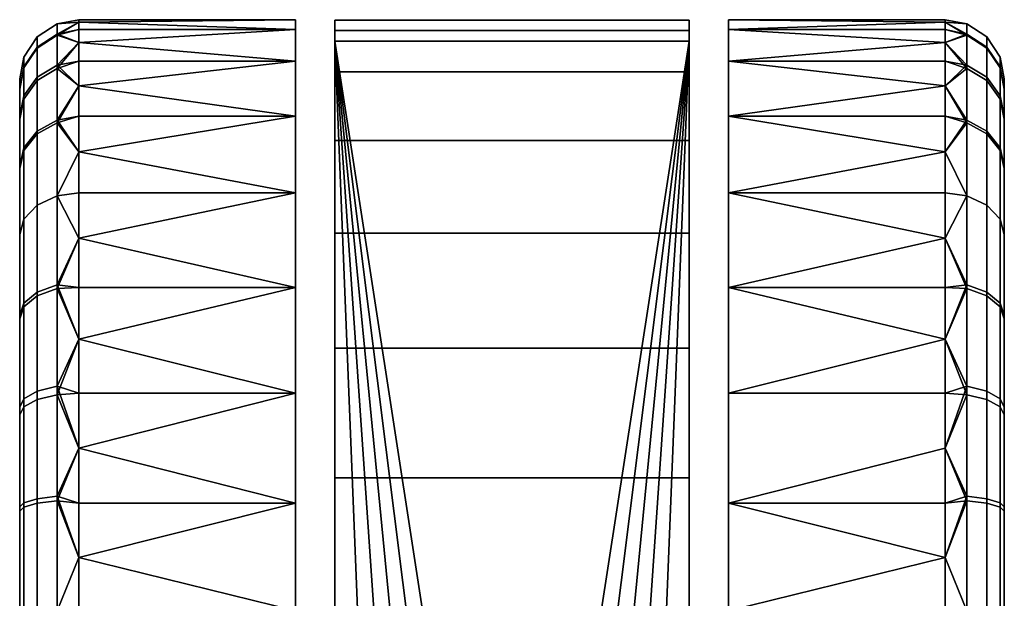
# Model space of a CAD drawing. Header units: millimetres. Extents: x -302 to 302, y -535 to 288.
# Tile 135 of 135: x 214 to 264, y 258 to 288. Entities that reach past the tile are written whole.
import ezdxf

# ---------------------------------------------------------------- set-up
doc = ezdxf.new("R2010")
doc.units = ezdxf.units.MM
for name, color, linetype in [('kolecka', 250, 'Continuous'), ('koleckadisk', 7, 'Continuous'), ('koleckaram', 7, 'Continuous')]:
    doc.layers.add(name, color=color, linetype=linetype)

msp = doc.modelspace()

# ---------------------------------------------------------------- meshes
at = {"layer": 'kolecka'}
mesh = msp.add_polyface(dxfattribs=at)
corners = [(228.002, 273.918, 4.89), (217.002, 273.918, 4.89), (217.002, 276.411, 6.709), (217.002, 271.281, 3.351), (217.002, 268.545, 2.106), (228.002, 268.545, 2.106), (217.002, 265.757, 1.158), (228.002, 278.715, 8.787), (217.002, 278.715, 8.787), (217.002, 280.793, 11.091), (228.002, 282.612, 13.584), (217.002, 282.612, 13.584), (217.002, 284.151, 16.221), (228.002, 285.396, 18.957), (217.002, 285.396, 18.957), (228.002, 287.001, 24.541), (217.002, 286.344, 21.745), (217.002, 287.001, 24.541), (228.002, 287.001, 35.459), (217.002, 287.381, 32.696), (217.002, 287.001, 35.459), (217.002, 287.502, 30), (228.002, 287.502, 30), (217.002, 287.381, 27.304), (228.002, 285.396, 41.043), (217.002, 286.344, 38.255), (217.002, 285.396, 41.043), (215.897, 274.052, 5.232), (215.897, 278.567, 8.935), (215.897, 282.399, 13.646), (215.897, 285.201, 19.034), (215.897, 286.763, 24.419), (215.897, 287.292, 30), (215.897, 286.718, 35.812), (215.897, 285.025, 41.4), (215.897, 282.27, 46.549), (217.002, 282.612, 46.416), (217.002, 284.151, 43.779), (217.002, 280.793, 48.909), (215.897, 278.567, 51.065), (217.002, 276.411, 53.291), (217.002, 278.715, 51.213), (215.897, 273.856, 54.898), (217.002, 273.918, 55.11), (215.897, 268.468, 57.698), (217.002, 268.545, 57.894), (217.002, 271.281, 56.649), (217.002, 265.757, 58.842), (215.897, 263.084, 59.261), (217.002, 260.198, 59.879), (217.002, 262.961, 59.499)]
mesh.append_faces([[corners[k] for k in face] for face in [(0, 1, 2, 2), (0, 3, 1, 1), (4, 5, 6, 6), (7, 2, 8, 8), (7, 8, 9, 9), (10, 11, 12, 12), (13, 12, 14, 14), (11, 10, 9, 9), (15, 16, 17, 17), (18, 19, 20, 20), (21, 22, 23, 23), (24, 25, 26, 26), (27, 2, 1, 1), (28, 8, 2, 2), (29, 11, 9, 9), (29, 12, 11, 11), (28, 9, 8, 8), (27, 1, 3, 3), (30, 16, 14, 14), (31, 17, 16, 16), (32, 21, 23, 23), (32, 19, 21, 21), (31, 23, 17, 17), (33, 25, 20, 20), (34, 26, 25, 25), (35, 36, 37, 37), (35, 38, 36, 36), (34, 37, 26, 26), (33, 20, 19, 19), (30, 14, 12, 12), (39, 40, 41, 41), (42, 43, 40, 40), (44, 45, 46, 46), (44, 47, 45, 45), (42, 46, 43, 43), (48, 49, 50, 50)]])
mesh = msp.add_polyface(dxfattribs=at)
corners = [(228.002, 257.502), (217.002, 260.198, 0.121), (217.002, 262.961, 0.501), (228.002, 262.961, 0.501), (217.002, 265.757, 1.158), (228.002, 268.545, 2.106), (217.002, 268.545, 2.106), (217.002, 271.281, 3.351), (228.002, 273.918, 4.89), (228.002, 278.715, 8.787), (217.002, 276.411, 6.709), (228.002, 282.612, 13.584), (217.002, 280.793, 11.091), (228.002, 285.396, 18.957), (217.002, 284.151, 16.221), (228.002, 287.001, 24.541), (217.002, 287.001, 24.541), (217.002, 287.381, 27.304), (228.002, 287.502, 30), (217.002, 287.502, 30), (217.002, 287.381, 32.696), (228.002, 287.001, 35.459), (217.002, 285.396, 18.957), (217.002, 286.344, 21.745), (228.002, 285.396, 41.043), (217.002, 285.396, 41.043), (217.002, 284.151, 43.779), (228.002, 282.612, 46.416), (217.002, 282.612, 46.416), (217.002, 280.793, 48.909), (228.002, 278.715, 51.213), (228.002, 273.918, 55.11), (217.002, 273.918, 55.11), (217.002, 271.281, 56.649), (228.002, 268.545, 57.894), (217.002, 268.545, 57.894), (217.002, 265.757, 58.842), (228.002, 262.961, 59.499), (217.002, 278.715, 51.213), (217.002, 276.411, 53.291), (217.002, 287.001, 35.459), (217.002, 286.344, 38.255), (217.002, 260.198, 59.879), (217.002, 257.502, 60), (228.002, 257.502, 60), (217.002, 262.961, 59.499), (228.002, 273.918, 4.89), (228.002, 262.961, 0.501), (228.002, 268.545, 2.106), (228.002, 278.715, 8.787), (228.002, 282.612, 13.584), (228.002, 287.001, 24.541), (228.002, 285.396, 18.957), (228.002, 287.001, 35.459), (228.002, 287.502, 30), (228.002, 262.961, 59.499), (228.002, 273.918, 55.11), (228.002, 268.545, 57.894), (228.002, 257.502, 60), (228.002, 252.043, 59.499), (228.002, 282.612, 46.416), (228.002, 285.396, 41.043), (228.002, 278.715, 51.213), (250.002, 241.086, 55.11), (250.002, 252.043, 59.499), (250.002, 273.918, 55.11)]
mesh.append_faces([[corners[k] for k in face] for face in [(0, 1, 2, 3), (3, 2, 4, 5), (5, 6, 7, 8), (9, 8, 10, 10), (11, 9, 12, 12), (13, 11, 14, 14), (15, 16, 17, 18), (18, 19, 20, 21), (13, 22, 23, 15), (24, 25, 26, 27), (27, 28, 29, 30), (31, 32, 33, 34), (34, 35, 36, 37), (30, 38, 39, 31), (21, 40, 41, 24), (37, 42, 43, 44), (30, 29, 38, 38), (28, 27, 26, 26), (31, 39, 32, 32), (37, 45, 42, 42), (45, 37, 36, 36), (35, 34, 33, 33), (46, 47, 48, 48), (49, 50, 46, 46), (51, 50, 52, 52), (53, 46, 51, 51), (50, 51, 46, 46), (54, 53, 51, 51), (55, 56, 57, 57), (58, 59, 55, 55), (59, 56, 55, 55), (60, 53, 61, 61), (60, 62, 56, 56), (53, 60, 56, 56), (56, 46, 53, 53), (63, 64, 65, 65)]])
mesh = msp.add_polyface(dxfattribs=at)
corners = [(250.002, 278.715, 8.787), (250.002, 282.612, 13.584), (261.002, 280.793, 11.091), (261.002, 278.715, 8.787), (250.002, 285.396, 18.957), (261.002, 284.151, 16.221), (250.002, 287.001, 24.541), (250.002, 287.502, 30), (261.002, 287.381, 27.304), (261.002, 287.001, 24.541), (250.002, 287.001, 35.459), (261.002, 287.381, 32.696), (261.002, 287.502, 30), (261.002, 286.344, 21.745), (261.002, 285.396, 18.957), (250.002, 285.396, 41.043), (250.002, 282.612, 46.416), (261.002, 284.151, 43.779), (261.002, 285.396, 41.043), (250.002, 278.715, 51.213), (261.002, 280.793, 48.909), (261.002, 282.612, 46.416), (261.002, 286.344, 38.255), (261.002, 287.001, 35.459), (261.002, 282.612, 13.584), (261.002, 278.715, 51.213), (262.106, 282.399, 13.646), (262.106, 278.567, 8.935), (262.106, 285.201, 19.034), (262.106, 286.763, 24.419), (262.106, 287.292, 30), (262.106, 286.718, 35.812), (262.106, 285.025, 41.4), (262.106, 282.27, 46.549), (250.002, 278.715, 8.787), (250.002, 273.918, 4.89), (250.002, 282.612, 13.584), (250.002, 287.001, 24.541), (250.002, 285.396, 18.957), (250.002, 287.001, 35.459), (250.002, 287.502, 30), (250.002, 282.612, 46.416), (250.002, 285.396, 41.043), (250.002, 273.918, 55.11), (250.002, 278.715, 51.213)]
mesh.append_faces([[corners[k] for k in face] for face in [(0, 1, 2, 3), (4, 5, 1, 1), (6, 7, 8, 9), (7, 10, 11, 12), (4, 6, 13, 14), (15, 16, 17, 18), (16, 19, 20, 21), (10, 15, 22, 23), (1, 5, 24, 24), (4, 14, 5, 5), (24, 2, 1, 1), (6, 9, 13, 13), (10, 23, 11, 11), (12, 8, 7, 7), (15, 18, 22, 22), (19, 25, 20, 20), (21, 17, 16, 16), (26, 2, 24, 24), (26, 24, 5, 5), (27, 3, 2, 2), (28, 14, 13, 13), (29, 13, 9, 9), (30, 8, 12, 12), (30, 12, 11, 11), (29, 9, 8, 8), (31, 23, 22, 22), (32, 22, 18, 18), (33, 17, 21, 21), (34, 35, 36, 36), (37, 38, 36, 36), (39, 37, 35, 35), (36, 35, 37, 37), (40, 37, 39, 39), (41, 42, 39, 39), (41, 43, 44, 44), (39, 43, 41, 41)]])
mesh = msp.add_polyface(dxfattribs=at)
corners = [(214.881, 278.095, 9.407), (215.897, 278.567, 8.935), (215.897, 274.052, 5.232), (214.881, 273.681, 5.787), (214.881, 281.841, 14.013), (215.897, 282.399, 13.646), (214.213, 280.991, 14.571), (214.213, 277.375, 10.127), (214.002, 280.068, 15.177), (214.002, 276.594, 10.907), (214.881, 284.58, 19.28), (215.897, 285.201, 19.034), (214.213, 283.634, 19.654), (214.002, 282.607, 20.061), (214.881, 286.107, 24.544), (215.897, 286.763, 24.419), (214.213, 285.108, 24.734), (214.002, 284.023, 24.941), (214.881, 286.625, 30), (215.897, 287.292, 30), (214.213, 285.607, 30), (214.002, 284.503, 30), (214.881, 286.063, 35.681), (215.897, 286.718, 35.812), (214.213, 285.066, 35.483), (214.002, 283.983, 35.267), (214.881, 284.408, 41.145), (215.897, 285.025, 41.4), (214.213, 283.468, 40.755), (214.002, 282.448, 40.333), (214.881, 281.715, 46.178), (215.897, 282.27, 46.549), (214.213, 280.869, 45.613), (214.002, 279.951, 45), (214.881, 278.095, 50.593), (215.897, 278.567, 51.065), (214.213, 277.375, 49.873), (214.002, 276.595, 49.093), (214.881, 273.49, 54.34), (215.897, 273.856, 54.898), (217.002, 276.411, 6.709), (217.002, 280.793, 11.091), (217.002, 286.344, 21.745), (217.002, 287.381, 27.304), (217.002, 286.344, 38.255), (217.002, 284.151, 43.779), (217.002, 287.381, 32.696), (217.002, 284.151, 16.221), (217.002, 276.411, 53.291), (217.002, 278.715, 51.213), (217.002, 280.793, 48.909)]
mesh.append_faces([[corners[k] for k in face] for face in [(0, 1, 2, 3), (4, 5, 1, 0), (6, 4, 0, 7), (8, 6, 7, 9), (10, 11, 5, 4), (12, 10, 4, 6), (13, 12, 6, 8), (14, 15, 11, 10), (16, 14, 10, 12), (17, 16, 12, 13), (18, 19, 15, 14), (20, 18, 14, 16), (21, 20, 16, 17), (22, 23, 19, 18), (24, 22, 18, 20), (25, 24, 20, 21), (26, 27, 23, 22), (28, 26, 22, 24), (29, 28, 24, 25), (30, 31, 27, 26), (32, 30, 26, 28), (33, 32, 28, 29), (34, 35, 31, 30), (36, 34, 30, 32), (37, 36, 32, 33), (38, 39, 35, 34), (1, 40, 2, 2), (5, 41, 1, 1), (15, 42, 11, 11), (19, 43, 15, 15), (27, 44, 23, 23), (31, 45, 27, 27), (19, 23, 46, 46), (5, 11, 47, 47), (39, 48, 35, 35), (35, 49, 50, 31)]])
mesh = msp.add_polyface(dxfattribs=at)
corners = [(250.002, 268.545, 2.106), (250.002, 273.918, 4.89), (261.002, 271.281, 3.351), (261.002, 268.545, 2.106), (261.002, 276.411, 6.709), (261.002, 273.918, 4.89), (250.002, 278.715, 8.787), (250.002, 273.918, 55.11), (250.002, 268.545, 57.894), (261.002, 271.281, 56.649), (261.002, 273.918, 55.11), (250.002, 278.715, 51.213), (261.002, 276.411, 53.291), (261.002, 278.715, 51.213), (261.002, 278.715, 8.787), (261.002, 268.545, 57.894), (263.123, 273.681, 5.787), (263.123, 268.647, 3.095), (262.106, 268.903, 2.477), (262.106, 274.052, 5.232), (263.791, 273.116, 6.633), (263.791, 268.258, 4.034), (264.002, 272.502, 7.551), (264.002, 267.835, 5.054), (263.123, 278.095, 9.407), (262.106, 278.567, 8.935), (263.791, 277.375, 10.127), (264.002, 276.594, 10.907), (263.123, 273.49, 54.34), (263.123, 278.095, 50.593), (262.106, 278.567, 51.065), (262.106, 273.856, 54.898), (263.791, 272.931, 53.49), (263.791, 277.375, 49.873), (264.002, 272.325, 52.567), (264.002, 276.595, 49.093), (263.123, 268.222, 57.077), (262.106, 268.468, 57.698), (263.791, 267.847, 56.131), (264.002, 267.441, 55.104), (261.002, 265.757, 1.158), (250.002, 262.961, 59.499), (250.002, 268.545, 57.894), (250.002, 273.918, 55.11), (250.002, 287.001, 35.459), (250.002, 273.918, 4.89)]
mesh.append_faces([[corners[k] for k in face] for face in [(0, 1, 2, 3), (1, 4, 5, 5), (1, 5, 2, 2), (6, 4, 1, 1), (7, 8, 9, 10), (11, 7, 12, 13), (6, 14, 4, 4), (7, 10, 12, 12), (15, 9, 8, 8), (16, 17, 18, 19), (20, 21, 17, 16), (22, 23, 21, 20), (24, 16, 19, 25), (26, 20, 16, 24), (27, 22, 20, 26), (28, 29, 30, 31), (32, 33, 29, 28), (34, 35, 33, 32), (36, 28, 31, 37), (38, 32, 28, 36), (39, 34, 32, 38), (18, 40, 3, 3), (18, 3, 2, 2), (19, 5, 4, 4), (25, 4, 14, 14), (19, 2, 5, 5), (25, 19, 4, 4), (18, 2, 19, 19), (30, 13, 12, 12), (31, 12, 10, 10), (37, 9, 15, 15), (31, 10, 9, 9), (31, 30, 12, 12), (37, 31, 9, 9), (41, 42, 43, 43), (43, 44, 45, 45)]])
mesh = msp.add_polyface(dxfattribs=at)
corners = [(263.123, 281.841, 14.013), (263.123, 278.095, 9.407), (262.106, 278.567, 8.935), (262.106, 282.399, 13.646), (263.791, 280.991, 14.571), (263.791, 277.375, 10.127), (264.002, 280.068, 15.177), (264.002, 276.594, 10.907), (263.123, 284.58, 19.28), (262.106, 285.201, 19.034), (263.791, 283.634, 19.654), (264.002, 282.607, 20.061), (263.123, 286.107, 24.544), (262.106, 286.763, 24.419), (263.791, 285.108, 24.734), (264.002, 284.023, 24.941), (263.123, 286.625, 30), (262.106, 287.292, 30), (263.791, 285.607, 30), (264.002, 284.503, 30), (263.123, 286.063, 35.681), (262.106, 286.718, 35.812), (263.791, 285.066, 35.483), (264.002, 283.983, 35.267), (263.123, 284.408, 41.145), (262.106, 285.025, 41.4), (263.791, 283.468, 40.755), (264.002, 282.448, 40.333), (263.123, 281.715, 46.178), (262.106, 282.27, 46.549), (263.791, 280.869, 45.613), (264.002, 279.951, 45), (263.123, 278.095, 50.593), (262.106, 278.567, 51.065), (263.791, 277.375, 49.873), (264.002, 276.595, 49.093), (261.002, 282.612, 46.416), (261.002, 280.793, 48.909), (261.002, 285.396, 41.043), (261.002, 284.151, 43.779), (261.002, 287.381, 32.696), (261.002, 287.001, 35.459), (261.002, 284.151, 16.221), (261.002, 285.396, 18.957), (261.002, 280.793, 11.091), (261.002, 286.344, 21.745), (261.002, 287.381, 27.304), (261.002, 286.344, 38.255), (261.002, 278.715, 51.213)]
mesh.append_faces([[corners[k] for k in face] for face in [(0, 1, 2, 3), (4, 5, 1, 0), (6, 7, 5, 4), (8, 0, 3, 9), (10, 4, 0, 8), (11, 6, 4, 10), (12, 8, 9, 13), (14, 10, 8, 12), (15, 11, 10, 14), (16, 12, 13, 17), (18, 14, 12, 16), (19, 15, 14, 18), (20, 16, 17, 21), (22, 18, 16, 20), (23, 19, 18, 22), (24, 20, 21, 25), (26, 22, 20, 24), (27, 23, 22, 26), (28, 24, 25, 29), (30, 26, 24, 28), (31, 27, 26, 30), (32, 28, 29, 33), (34, 30, 28, 32), (35, 31, 30, 34), (29, 36, 37, 37), (25, 38, 39, 39), (21, 40, 41, 41), (9, 42, 43, 43), (3, 2, 44, 44), (13, 9, 45, 45), (17, 13, 46, 46), (25, 21, 47, 47), (29, 25, 39, 39), (17, 40, 21, 21), (3, 42, 9, 9), (33, 29, 37, 48)]])
mesh = msp.add_polyface(dxfattribs=at)
corners = [(214.881, 263.183, 1.439), (215.897, 263.314, 0.783), (215.897, 257.502, 0.211), (214.881, 257.502, 0.879), (214.213, 262.985, 2.436), (214.213, 257.502, 1.896), (214.002, 262.77, 3.519), (214.002, 257.502, 3), (214.881, 268.647, 3.095), (215.897, 268.903, 2.477), (214.213, 268.258, 4.034), (214.002, 267.835, 5.054), (214.881, 273.681, 5.787), (215.897, 274.052, 5.232), (214.213, 273.116, 6.633), (214.002, 272.502, 7.551), (214.213, 277.375, 10.127), (214.881, 278.095, 9.407), (214.002, 276.594, 10.907), (214.213, 272.931, 53.49), (214.881, 273.49, 54.34), (214.881, 278.095, 50.593), (214.213, 277.375, 49.873), (214.002, 272.325, 52.567), (214.002, 276.595, 49.093), (214.881, 268.222, 57.077), (215.897, 268.468, 57.698), (215.897, 273.856, 54.898), (214.213, 267.847, 56.131), (214.002, 267.441, 55.104), (214.881, 262.958, 58.605), (215.897, 263.084, 59.261), (214.213, 262.768, 57.606), (214.002, 262.561, 56.521), (214.881, 257.502, 59.122), (215.897, 257.502, 59.79), (214.213, 257.502, 58.105), (214.002, 257.502, 57.001), (217.002, 260.198, 0.121), (217.002, 257.502), (217.002, 262.961, 0.501), (217.002, 268.545, 2.106), (217.002, 265.757, 1.158), (217.002, 271.281, 3.351), (217.002, 271.281, 56.649), (217.002, 257.502, 60), (217.002, 260.198, 59.879), (217.002, 265.757, 58.842), (217.002, 262.961, 59.499)]
mesh.append_faces([[corners[k] for k in face] for face in [(0, 1, 2, 3), (4, 0, 3, 5), (6, 4, 5, 7), (8, 9, 1, 0), (10, 8, 0, 4), (11, 10, 4, 6), (12, 13, 9, 8), (14, 12, 8, 10), (15, 14, 10, 11), (16, 17, 12, 14), (18, 16, 14, 15), (19, 20, 21, 22), (23, 19, 22, 24), (25, 26, 27, 20), (28, 25, 20, 19), (29, 28, 19, 23), (30, 31, 26, 25), (32, 30, 25, 28), (33, 32, 28, 29), (34, 35, 31, 30), (36, 34, 30, 32), (37, 36, 32, 33), (2, 38, 39, 39), (1, 40, 38, 38), (9, 41, 42, 42), (9, 43, 41, 41), (1, 42, 40, 40), (1, 38, 2, 2), (9, 42, 1, 1), (9, 13, 43, 43), (26, 44, 27, 27), (45, 46, 35, 35), (31, 35, 46, 46), (47, 26, 31, 31), (48, 47, 31, 31)]])
mesh = msp.add_polyface(dxfattribs=at)
corners = [(217.002, 260.198, 0.121), (228.002, 257.502), (217.002, 257.502), (217.002, 257.502, 60), (217.002, 254.806, 59.879), (228.002, 257.502, 60), (228.002, 252.043, 59.499), (217.002, 252.043, 59.499), (217.002, 249.247, 58.842), (217.002, 246.459, 57.894), (228.002, 246.459, 57.894), (228.002, 246.459, 2.106), (217.002, 246.459, 2.106), (217.002, 249.247, 1.158), (228.002, 252.043, 0.501), (217.002, 252.043, 0.501), (217.002, 254.806, 0.121), (214.881, 251.821, 58.561), (215.897, 251.691, 59.216), (215.897, 257.502, 59.79), (214.881, 257.502, 59.122), (214.213, 252.019, 57.563), (214.213, 257.502, 58.105), (214.002, 252.235, 56.48), (214.002, 257.502, 57.001), (214.881, 246.358, 56.906), (215.897, 246.102, 57.523), (214.213, 246.747, 55.966), (214.002, 247.169, 54.946), (214.881, 252.046, 1.395), (215.897, 251.921, 0.738), (215.897, 246.537, 2.302), (214.881, 246.782, 2.923), (214.213, 252.237, 2.394), (214.213, 247.157, 3.869), (214.002, 252.443, 3.478), (214.002, 247.563, 4.895), (214.881, 257.502, 0.879), (215.897, 257.502, 0.211), (214.213, 257.502, 1.896), (214.002, 257.502, 3), (228.002, 262.961, 0.501), (228.002, 241.086, 4.89), (228.002, 252.043, 0.501), (228.002, 241.086, 55.11), (228.002, 273.918, 4.89), (228.002, 273.918, 55.11), (228.002, 252.043, 59.499), (228.002, 257.502)]
mesh.append_faces([[corners[k] for k in face] for face in [(0, 1, 2, 2), (3, 4, 5, 5), (6, 5, 4, 4), (6, 4, 7, 7), (6, 8, 9, 10), (6, 7, 8, 8), (11, 12, 13, 14), (14, 15, 16, 1), (14, 13, 15, 15), (1, 16, 2, 2), (17, 18, 19, 20), (21, 17, 20, 22), (23, 21, 22, 24), (25, 26, 18, 17), (27, 25, 17, 21), (28, 27, 21, 23), (29, 30, 31, 32), (33, 29, 32, 34), (35, 33, 34, 36), (37, 38, 30, 29), (39, 37, 29, 33), (40, 39, 33, 35), (18, 7, 4, 4), (18, 8, 7, 7), (26, 9, 8, 8), (18, 4, 19, 19), (26, 8, 18, 18), (30, 15, 13, 13), (38, 2, 16, 16), (38, 16, 15, 30), (13, 31, 30, 30), (3, 19, 4, 4), (41, 42, 43, 43), (44, 42, 45, 45), (44, 46, 47, 47), (48, 41, 43, 43)]])
mesh = msp.add_polyface(dxfattribs=at)
corners = [(228.002, 273.918, 4.89), (228.002, 273.918, 55.11), (228.002, 241.086, 55.11), (228.002, 262.961, 0.501), (228.002, 241.086, 4.89), (250.002, 252.043, 59.499), (261.002, 254.806, 59.879), (250.002, 257.502, 60), (250.002, 246.459, 57.894), (261.002, 246.459, 57.894), (261.002, 249.247, 58.842), (250.002, 241.086, 55.11), (261.002, 243.723, 56.649), (250.002, 236.289, 51.213), (261.002, 238.593, 53.291), (261.002, 241.086, 55.11), (261.002, 236.289, 51.213), (250.002, 232.392, 46.416), (261.002, 234.211, 48.909), (250.002, 229.608, 41.043), (261.002, 230.854, 43.779), (261.002, 232.392, 46.416), (250.002, 228.003, 35.459), (250.002, 227.502, 30), (261.002, 227.624, 32.696), (261.002, 228.003, 35.459), (250.002, 228.003, 24.541), (261.002, 227.624, 27.304), (261.002, 227.502, 30), (261.002, 228.66, 38.255), (261.002, 229.608, 41.043), (250.002, 229.608, 18.957), (250.002, 232.392, 13.584), (261.002, 230.854, 16.221), (261.002, 229.608, 18.957), (250.002, 236.289, 8.787), (261.002, 236.289, 8.787), (261.002, 234.211, 11.091), (250.002, 241.086, 4.89), (250.002, 246.459, 2.106), (261.002, 243.723, 3.351), (261.002, 241.086, 4.89), (250.002, 252.043, 0.501), (261.002, 249.247, 1.158), (261.002, 246.459, 2.106), (261.002, 238.593, 6.709), (261.002, 228.66, 21.745), (261.002, 228.003, 24.541), (250.002, 257.502), (261.002, 254.806, 0.121), (261.002, 252.043, 0.501), (261.002, 232.392, 13.584), (250.002, 241.086, 4.89), (250.002, 232.392, 13.584), (250.002, 228.003, 24.541), (250.002, 229.608, 18.957), (250.002, 236.289, 8.787), (250.002, 262.961, 0.501), (250.002, 252.043, 0.501), (250.002, 246.459, 2.106), (250.002, 241.086, 55.11), (250.002, 273.918, 4.89), (250.002, 228.003, 35.459), (250.002, 232.392, 46.416), (250.002, 229.608, 41.043), (250.002, 227.502, 30), (250.002, 236.289, 51.213), (250.002, 246.459, 57.894), (250.002, 252.043, 59.499), (250.002, 257.502, 60), (250.002, 262.961, 59.499)]
mesh.append_faces([[corners[k] for k in face] for face in [(0, 1, 2, 2), (3, 0, 4, 4), (5, 6, 7, 7), (5, 8, 9, 10), (8, 11, 12, 9), (11, 13, 14, 15), (16, 14, 13, 13), (13, 17, 18, 16), (17, 19, 20, 21), (22, 23, 24, 25), (23, 26, 27, 28), (19, 22, 29, 30), (31, 32, 33, 34), (32, 35, 36, 37), (38, 39, 40, 41), (39, 42, 43, 44), (35, 38, 45, 36), (26, 31, 46, 47), (42, 48, 49, 50), (25, 29, 22, 22), (37, 51, 32, 32), (52, 53, 54, 54), (53, 55, 54, 54), (52, 56, 53, 53), (57, 58, 52, 52), (58, 59, 52, 52), (54, 60, 52, 52), (60, 61, 52, 52), (60, 62, 63, 63), (62, 64, 63, 63), (62, 54, 65, 65), (60, 63, 66, 66), (60, 67, 68, 68), (62, 60, 54, 54), (69, 70, 68, 68)]])
mesh = msp.add_polyface(dxfattribs=at)
corners = [(261.002, 260.198, 0.121), (261.002, 257.502), (250.002, 257.502), (250.002, 262.961, 0.501), (261.002, 262.961, 0.501), (250.002, 268.545, 2.106), (261.002, 268.545, 2.106), (261.002, 265.757, 1.158), (250.002, 268.545, 57.894), (250.002, 262.961, 59.499), (261.002, 265.757, 58.842), (261.002, 268.545, 57.894), (250.002, 257.502, 60), (261.002, 257.502, 60), (261.002, 260.198, 59.879), (261.002, 262.961, 59.499), (263.123, 263.183, 1.439), (263.123, 257.502, 0.879), (262.106, 257.502, 0.211), (262.106, 263.314, 0.783), (263.791, 262.985, 2.436), (263.791, 257.502, 1.896), (264.002, 262.77, 3.519), (264.002, 257.502, 3), (263.123, 268.647, 3.095), (262.106, 268.903, 2.477), (263.791, 268.258, 4.034), (264.002, 267.835, 5.054), (263.123, 262.958, 58.605), (263.123, 268.222, 57.077), (262.106, 268.468, 57.698), (262.106, 263.084, 59.261), (263.791, 262.768, 57.606), (263.791, 267.847, 56.131), (264.002, 262.561, 56.521), (264.002, 267.441, 55.104), (263.123, 257.502, 59.122), (262.106, 257.502, 59.79), (263.791, 257.502, 58.105), (264.002, 257.502, 57.001), (250.002, 257.502), (250.002, 252.043, 0.501), (250.002, 262.961, 0.501), (250.002, 273.918, 4.89), (250.002, 268.545, 2.106), (250.002, 241.086, 55.11), (250.002, 273.918, 55.11), (250.002, 252.043, 59.499), (250.002, 262.961, 59.499), (250.002, 241.086, 4.89)]
mesh.append_faces([[corners[k] for k in face] for face in [(0, 1, 2, 2), (2, 3, 4, 0), (3, 5, 6, 7), (3, 7, 4, 4), (8, 9, 10, 11), (9, 12, 13, 14), (9, 14, 15, 15), (15, 10, 9, 9), (16, 17, 18, 19), (20, 21, 17, 16), (22, 23, 21, 20), (24, 16, 19, 25), (26, 20, 16, 24), (27, 22, 20, 26), (28, 29, 30, 31), (32, 33, 29, 28), (34, 35, 33, 32), (36, 28, 31, 37), (38, 32, 28, 36), (39, 34, 32, 38), (18, 1, 0, 0), (19, 0, 4, 4), (19, 4, 7, 7), (19, 18, 0, 0), (25, 19, 7, 7), (30, 11, 10, 10), (31, 15, 14, 14), (13, 37, 14, 14), (31, 14, 37, 37), (10, 31, 30, 30), (15, 31, 10, 10), (40, 41, 42, 42), (43, 44, 42, 42), (43, 45, 46, 46), (47, 48, 46, 46), (42, 49, 43, 43)]])
at = {"layer": 'koleckadisk'}
mesh = msp.add_polyface(dxfattribs=at)
corners = [(264.002, 231.022, 24.733), (264.002, 232.556, 19.667), (264.002, 235.053, 15), (264.002, 230.501, 30), (264.002, 230.981, 35.059), (264.002, 242.679, 7.433), (264.002, 247.563, 4.895), (264.002, 252.443, 3.478), (264.002, 238.41, 10.907), (264.002, 252.235, 56.48), (264.002, 272.502, 7.551), (264.002, 234.935, 44.823), (264.002, 232.398, 39.939), (264.002, 242.502, 52.449), (264.002, 238.409, 49.092), (264.002, 247.169, 54.946), (264.002, 257.502, 57.001), (264.002, 262.561, 56.521), (264.002, 262.769, 3.519), (264.002, 267.835, 5.054), (264.002, 280.068, 15.177), (264.002, 284.023, 24.941), (264.002, 282.607, 20.061), (264.002, 276.594, 10.907), (264.002, 283.983, 35.267), (264.002, 272.325, 52.567), (264.002, 279.951, 45), (264.002, 276.595, 49.093), (264.002, 267.441, 55.104), (264.002, 282.448, 40.333), (264.002, 284.503, 30), (264.002, 257.502, 3), (214.002, 231.022, 24.733), (214.002, 235.053, 15), (214.002, 232.556, 19.667), (214.002, 230.501, 30), (214.002, 230.981, 35.059), (214.002, 242.679, 7.433), (214.002, 252.443, 3.478), (214.002, 247.563, 4.895), (214.002, 238.41, 10.907), (214.002, 252.235, 56.48), (214.002, 272.502, 7.551), (214.002, 234.935, 44.823), (214.002, 232.398, 39.939), (214.002, 238.409, 49.092), (214.002, 242.502, 52.449), (214.002, 247.169, 54.946), (214.002, 257.502, 57.001), (214.002, 262.561, 56.521), (214.002, 262.769, 3.519), (214.002, 267.835, 5.054), (214.002, 284.023, 24.941), (214.002, 280.068, 15.177), (214.002, 282.607, 20.061), (214.002, 276.594, 10.907), (214.002, 283.983, 35.267), (214.002, 272.325, 52.567), (214.002, 276.595, 49.093), (214.002, 279.951, 45), (214.002, 267.441, 55.104), (214.002, 282.448, 40.333), (214.002, 284.503, 30), (214.002, 257.502, 3)]
mesh.append_faces([[corners[k] for k in face] for face in [(0, 1, 2, 2), (3, 0, 4, 4), (5, 0, 2, 2), (5, 6, 7, 7), (4, 0, 5, 5), (5, 2, 8, 8), (9, 5, 10, 10), (11, 12, 4, 4), (11, 13, 14, 14), (13, 11, 4, 4), (9, 15, 13, 13), (5, 13, 4, 4), (5, 9, 13, 13), (16, 9, 17, 17), (7, 18, 5, 5), (10, 5, 18, 18), (18, 19, 10, 10), (10, 17, 9, 9), (10, 20, 21, 21), (20, 22, 21, 21), (23, 20, 10, 10), (10, 21, 24, 24), (25, 26, 27, 27), (25, 28, 17, 17), (10, 25, 17, 17), (10, 26, 25, 25), (24, 29, 26, 26), (10, 24, 26, 26), (24, 21, 30, 30), (31, 18, 7, 7), (32, 33, 34, 34), (35, 36, 32, 32), (37, 33, 32, 32), (37, 38, 39, 39), (36, 37, 32, 32), (37, 40, 33, 33), (41, 42, 37, 37), (43, 36, 44, 44), (43, 45, 46, 46), (46, 36, 43, 43), (41, 46, 47, 47), (37, 36, 46, 46), (37, 46, 41, 41), (48, 49, 41, 41), (38, 37, 50, 50), (42, 50, 37, 37), (50, 42, 51, 51), (42, 41, 49, 49), (42, 52, 53, 53), (53, 52, 54, 54), (55, 42, 53, 53), (42, 56, 52, 52), (57, 58, 59, 59), (57, 49, 60, 60), (42, 49, 57, 57), (42, 57, 59, 59), (56, 59, 61, 61), (42, 59, 56, 56), (56, 62, 52, 52), (63, 38, 50, 50)]])
at = {"layer": 'koleckaram'}
mesh = msp.add_polyface(dxfattribs=at)
corners = [(235.467, 242.538, 67), (237.089, 243.622, 67), (237.089, 243.622, 63), (235.467, 242.538, 63), (234.383, 240.916, 67), (234.383, 240.916, 63), (234.002, 239.002, 67), (234.002, 239.002, 63), (234.383, 237.089, 67), (234.383, 237.089, 63), (235.467, 235.467, 67), (235.467, 235.467, 63), (230.002, 227.473, 30.473), (230.002, 287.475, 28.713), (230.002, 227.502, 28.334), (230.002, 286.416, 22), (230.002, 228.009, 24.086), (230.002, 227.677, 26.202), (230.002, 286.961, 35.673), (230.002, 227.576, 32.606), (230.002, 227.809, 34.728), (230.002, 228.161, 36.822), (230.002, 284.853, 42.327), (230.002, 228.591, 38.9), (230.002, 229.052, 40.959), (230.002, 230.028, 45.049), (230.002, 281.377, 48.166), (230.002, 229.534, 43.012), (230.002, 230.533, 47.082), (230.002, 276.676, 53.073), (230.002, 231.562, 51.113), (230.002, 257.502, 60), (230.002, 231.044, 49.098), (230.002, 228.493, 22), (230.002, 243.361, 60), (230.002, 233.631, 59.066), (230.002, 233.873, 60), (229.599, 242.404, 60.605), (230.002, 243.361, 60), (229.627, 234.837, 60.563), (229.28, 241.347, 61.082), (229.321, 235.878, 61.021), (230.002, 233.873, 60), (229.104, 236.992, 61.347), (229.021, 239.605, 61.473), (229.074, 240.2, 61.392), (229.002, 239.002, 61.5), (229.002, 238.158, 61.5), (248.659, 236.424, 63), (239.002, 249.002, 63), (229.345, 236.424, 63), (229.704, 242.683, 63), (229.002, 239.002, 63), (231.931, 246.073, 63), (230.002, 286.416, 22), (239.002, 228.088, 22), (237.332, 228.102, 22), (229.002, 239.002, 63), (229.002, 239.002, 61.5), (229.002, 238.158, 61.5), (229.345, 236.424, 63), (229.104, 236.992, 61.347), (229.321, 235.878, 61.021), (229.021, 239.605, 61.473), (229.074, 240.2, 61.392), (229.704, 242.683, 63), (229.28, 241.347, 61.082), (230.716, 244.601, 60), (229.599, 242.404, 60.605), (230.002, 243.361, 60)]
mesh.append_faces([[corners[k] for k in face] for face in [(0, 1, 2, 3), (4, 0, 3, 5), (6, 4, 5, 7), (8, 6, 7, 9), (10, 8, 9, 11), (12, 13, 14, 14), (15, 16, 17, 17), (14, 13, 17, 17), (18, 19, 20, 20), (21, 18, 20, 20), (22, 21, 23, 23), (22, 23, 24, 24), (25, 26, 27, 27), (28, 29, 25, 25), (30, 31, 32, 32), (15, 33, 16, 16), (34, 35, 36, 36), (37, 38, 39, 39), (40, 37, 41, 41), (42, 39, 38, 38), (41, 37, 39, 39), (41, 43, 40, 40), (44, 45, 46, 46), (43, 46, 45, 45), (43, 47, 46, 46), (40, 43, 45, 45), (48, 49, 50, 50), (51, 52, 50, 50), (53, 51, 50, 50), (54, 55, 56, 56), (57, 58, 59, 59), (60, 61, 62, 62), (57, 59, 61, 61), (57, 61, 60, 60), (63, 57, 64, 64), (65, 64, 57, 57), (65, 66, 64, 64), (57, 63, 58, 58), (65, 67, 68, 68), (68, 67, 69, 69), (68, 66, 65, 65)]])
mesh = msp.add_polyface(dxfattribs=at)
corners = [(248.002, 227.473, 30.473), (248.002, 227.502, 28.334), (248.002, 287.475, 28.713), (248.002, 227.677, 26.202), (248.002, 228.161, 36.822), (248.002, 227.809, 34.728), (248.002, 286.961, 35.673), (248.002, 230.028, 45.049), (248.002, 229.534, 43.012), (248.002, 281.377, 48.166), (248.002, 230.533, 47.082), (248.002, 276.676, 53.073), (248.002, 257.502, 60), (248.002, 284.853, 42.327), (248.002, 229.052, 40.959), (248.002, 227.576, 32.606), (248.002, 286.416, 22), (248.002, 270.825, 56.879), (248.002, 264.254, 59.23), (230.002, 227.473, 30.473), (230.002, 227.576, 32.606), (230.002, 287.475, 28.713), (230.002, 229.052, 40.959), (230.002, 229.534, 43.012), (230.002, 281.377, 48.166), (230.002, 230.533, 47.082), (230.002, 257.502, 60), (230.002, 276.676, 53.073), (230.002, 230.028, 45.049), (230.002, 284.853, 42.327), (230.002, 286.961, 35.673), (230.002, 228.161, 36.822), (230.002, 286.416, 22), (230.002, 227.677, 26.202), (230.002, 264.254, 59.23), (230.002, 270.825, 56.879), (237.73, 248.921, 60), (239.002, 249.002, 60), (230.002, 257.502, 60), (248.002, 257.502, 60), (248.002, 287.475, 28.713), (248.002, 286.416, 22), (230.002, 286.416, 22), (230.002, 287.475, 28.713), (248.002, 284.853, 42.327), (248.002, 286.961, 35.673), (230.002, 286.961, 35.673), (230.002, 284.853, 42.327), (248.002, 281.377, 48.166), (230.002, 281.377, 48.166), (248.002, 270.825, 56.879), (248.002, 276.676, 53.073), (230.002, 276.676, 53.073), (230.002, 270.825, 56.879), (248.002, 264.254, 59.23), (230.002, 264.254, 59.23), (235.663, 228.144, 22), (233.995, 228.214, 22), (230.002, 286.416, 22), (237.332, 228.102, 22), (232.329, 228.311, 22), (230.002, 228.493, 22), (240.672, 228.102, 22), (239.002, 228.088, 22), (248.002, 286.416, 22), (242.341, 228.144, 22), (244.009, 228.214, 22)]
mesh.append_faces([[corners[k] for k in face] for face in [(0, 1, 2, 2), (1, 3, 2, 2), (4, 5, 6, 6), (7, 8, 9, 9), (10, 7, 11, 11), (10, 11, 12, 12), (11, 7, 9, 9), (13, 4, 6, 6), (9, 14, 13, 13), (6, 15, 2, 2), (2, 3, 16, 16), (12, 17, 18, 18), (12, 11, 17, 17), (19, 20, 21, 21), (22, 23, 24, 24), (25, 26, 27, 27), (27, 24, 28, 28), (29, 30, 31, 31), (24, 29, 22, 22), (30, 21, 20, 20), (21, 32, 33, 33), (26, 34, 35, 35), (26, 35, 27, 27), (36, 37, 38, 38), (39, 38, 37, 37), (40, 41, 42, 43), (44, 45, 46, 47), (45, 40, 43, 46), (48, 44, 47, 49), (50, 51, 52, 53), (39, 54, 55, 38), (54, 50, 53, 55), (51, 48, 49, 52), (56, 57, 58, 58), (59, 56, 58, 58), (60, 61, 58, 58), (57, 60, 58, 58), (62, 63, 64, 64), (65, 62, 64, 64), (66, 65, 64, 64), (58, 64, 63, 63)]])
mesh = msp.add_polyface(dxfattribs=at)
corners = [(243.621, 237.089, 67), (242.537, 235.467, 67), (242.537, 235.467, 63), (243.621, 237.089, 63), (244.002, 239.002, 67), (244.002, 239.002, 63), (243.621, 240.916, 67), (243.621, 240.916, 63), (242.537, 242.538, 67), (242.537, 242.538, 63), (240.915, 243.622, 67), (240.915, 243.622, 63), (248.002, 227.473, 30.473), (248.002, 287.475, 28.713), (248.002, 227.576, 32.606), (248.002, 286.416, 22), (248.002, 227.677, 26.202), (248.002, 228.009, 24.086), (248.002, 286.961, 35.673), (248.002, 227.809, 34.728), (248.002, 284.853, 42.327), (248.002, 228.591, 38.9), (248.002, 228.161, 36.822), (248.002, 229.052, 40.959), (248.002, 281.377, 48.166), (248.002, 229.534, 43.012), (248.002, 230.533, 47.082), (248.002, 257.502, 60), (248.002, 231.044, 49.098), (248.002, 228.493, 22), (248.002, 243.361, 60), (248.002, 233.873, 60), (248.002, 233.631, 59.066), (248.002, 233.116, 57.086), (248.002, 232.08, 53.11), (248.002, 231.562, 51.113), (248.93, 240.2, 61.392), (248.983, 239.605, 61.473), (249.002, 239.002, 61.5), (249.002, 238.158, 61.5), (248.9, 236.992, 61.347), (248.405, 242.404, 60.605), (248.724, 241.347, 61.082), (248.683, 235.878, 61.021), (248.002, 243.361, 60), (248.377, 234.837, 60.563), (248.002, 233.873, 60), (249.002, 239.002, 63), (248.3, 242.683, 63), (248.659, 236.424, 63), (246.073, 246.073, 63), (242.683, 248.3, 63), (239.002, 249.002, 63), (248.002, 286.416, 22), (248.002, 228.493, 22), (245.675, 228.311, 22), (244.009, 228.214, 22), (249.002, 239.002, 63), (249.002, 238.158, 61.5), (249.002, 239.002, 61.5), (248.9, 236.992, 61.347), (248.659, 236.424, 63), (248.683, 235.878, 61.021), (248.983, 239.605, 61.473), (248.93, 240.2, 61.392), (248.3, 242.683, 63), (248.724, 241.347, 61.082), (248.002, 243.361, 60), (247.288, 244.601, 60), (248.405, 242.404, 60.605)]
mesh.append_faces([[corners[k] for k in face] for face in [(0, 1, 2, 3), (4, 0, 3, 5), (6, 4, 5, 7), (8, 6, 7, 9), (10, 8, 9, 11), (12, 13, 14, 14), (15, 16, 17, 17), (18, 19, 14, 14), (20, 21, 22, 22), (20, 23, 21, 21), (23, 24, 25, 25), (26, 27, 28, 28), (15, 17, 29, 29), (30, 31, 32, 32), (32, 33, 30, 30), (34, 35, 30, 30), (36, 37, 38, 38), (38, 39, 40, 40), (40, 36, 38, 38), (41, 42, 43, 43), (44, 41, 45, 45), (43, 42, 40, 40), (45, 41, 43, 43), (45, 46, 44, 44), (36, 40, 42, 42), (47, 48, 49, 49), (50, 49, 48, 48), (51, 52, 49, 49), (53, 54, 55, 55), (56, 53, 55, 55), (57, 58, 59, 59), (60, 57, 61, 61), (62, 60, 61, 61), (60, 58, 57, 57), (57, 59, 63, 63), (57, 64, 65, 65), (63, 64, 57, 57), (66, 65, 64, 64), (67, 68, 69, 69), (65, 69, 68, 68), (69, 65, 66, 66)]])

doc.saveas('drawing.dxf')
